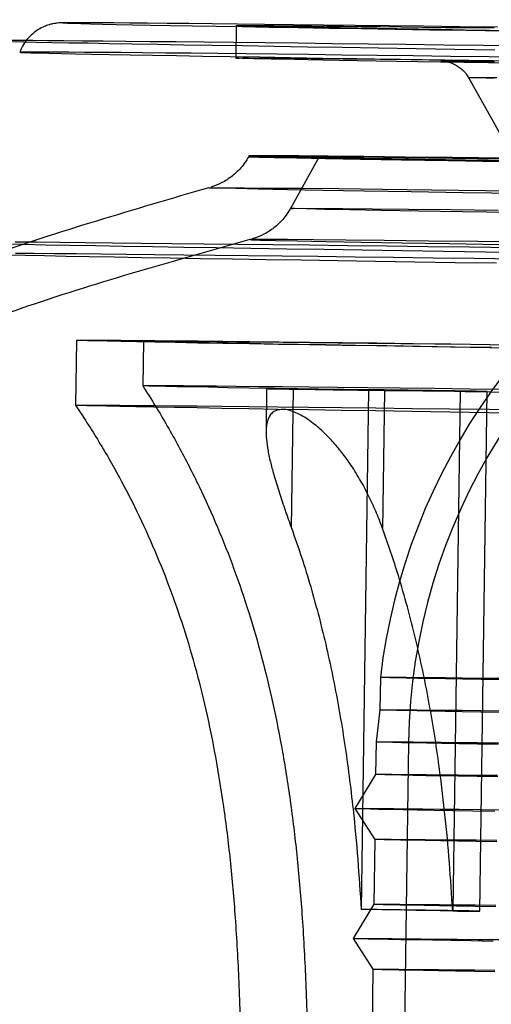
# Model space of a CAD drawing. Header units: millimetres. Extents: x 591 to 936, y 334 to 746.
# Tile 28 of 256: x 852.34 to 859.6, y 402.25 to 417.41. Entities that reach past the tile are written whole.
import ezdxf

# ---------------------------------------------------------------- set-up
doc = ezdxf.new("R2010")
doc.units = ezdxf.units.MM

msp = doc.modelspace()

# ---------------------------------------------------------------- linework, layer by layer
at = {"color": 7, "linetype": 'Continuous', "lineweight": 25}
for p, q in [((855.676, 417.317), (855.669, 416.817)), ((859.252, 416.517), (859.897, 415.363)), ((855.874, 415.311), (855.866, 415.298)), ((856.954, 415.296), (856.51, 414.503)), ((853.215, 412.472), (853.201, 411.472)), ((854.245, 412.458), (854.235, 411.774)), ((856.144, 411.729), (856.135, 411.067)), ((856.526, 409.585), (856.555, 411.725)), ((857.718, 411.711), (856.555, 411.725)), ((857.607, 403.712), (857.718, 411.711)), ((857.935, 409.561), (857.965, 411.702)), ((857.965, 411.702), (859.128, 411.688)), ((859.017, 403.689), (859.128, 411.688)), ((859.428, 403.685), (859.539, 411.684)), ((856.418, 411.408), (856.365, 411.408)), ((857.895, 407.284), (857.888, 406.784)), ((857.888, 406.784), (857.829, 406.291)), ((857.829, 406.291), (857.822, 405.791)), ((858.329, 406.284), (858.031, 384.786)), ((857.822, 405.791), (857.501, 405.265)), ((857.501, 405.264), (857.808, 404.791)), ((857.808, 404.791), (857.794, 403.791)), ((857.794, 403.791), (857.474, 403.265)), ((857.607, 403.712), (857.6, 403.712)), ((859.009, 403.689), (859.017, 403.689)), ((857.474, 403.265), (857.78, 402.791)), ((857.78, 402.791), (857.766, 401.791))]:
    msp.add_line(p, q, dxfattribs=at)
at = {"color": 7, "linetype": 'Continuous', "lineweight": 25, "flags": 128}
for points in [[(859.698, 417.293), (859.121, 417.3), (858.564, 417.307), (858.028, 417.314), (857.513, 417.32), (857.021, 417.325), (856.553, 417.331), (856.111, 417.336), (855.694, 417.34), (855.305, 417.344), (854.943, 417.348), (854.611, 417.351), (854.308, 417.354), (854.035, 417.356), (853.793, 417.358), (853.583, 417.36), (853.405, 417.361), (853.259, 417.361), (853.146, 417.361), (853.065, 417.361), (853.018, 417.36), (853.004, 417.358), (853.024, 417.357), (853.077, 417.354), (853.162, 417.352), (853.281, 417.348), (853.433, 417.345), (853.616, 417.341), (853.832, 417.336), (854.079, 417.331), (854.357, 417.326), (854.665, 417.32), (855.002, 417.314), (855.369, 417.308), (855.763, 417.301), (856.184, 417.294), (856.631, 417.287), (857.103, 417.279), (857.599, 417.271), (858.117, 417.263), (858.657, 417.254), (859.218, 417.246), (859.797, 417.237)], [(859.964, 417.237), (859.569, 417.243), (859.189, 417.249), (858.826, 417.255), (858.479, 417.261), (858.15, 417.266), (857.839, 417.271), (857.547, 417.276), (857.275, 417.281), (857.023, 417.286), (856.791, 417.29), (856.58, 417.294), (856.39, 417.298), (856.222, 417.301), (856.076, 417.304), (855.952, 417.307), (855.851, 417.31), (855.773, 417.312), (855.718, 417.314), (855.685, 417.315), (855.676, 417.317), (855.69, 417.318), (855.727, 417.318), (855.787, 417.319), (855.869, 417.319), (855.975, 417.318), (856.103, 417.318), (856.253, 417.317), (856.426, 417.315), (856.62, 417.314), (856.835, 417.312), (857.071, 417.31), (857.327, 417.307), (857.604, 417.304), (857.899, 417.301), (858.214, 417.298), (858.546, 417.294), (858.896, 417.29), (859.263, 417.286), (859.646, 417.281)], [(860.113, 417.001), (859.485, 417.009), (858.875, 417.017), (858.283, 417.024), (857.711, 417.031), (857.159, 417.038), (856.629, 417.044), (856.123, 417.05), (855.641, 417.055), (855.184, 417.06), (854.753, 417.065), (854.349, 417.069), (853.974, 417.073), (853.627, 417.077), (853.31, 417.079), (853.023, 417.082), (852.767, 417.084), (852.542, 417.086), (852.349, 417.087), (852.189, 417.087)], [(852.229, 417.072), (852.399, 417.068), (852.601, 417.064), (852.834, 417.059), (853.099, 417.054), (853.394, 417.049), (853.719, 417.043), (854.074, 417.036), (854.458, 417.03), (854.869, 417.023), (855.307, 417.015), (855.771, 417.008), (856.26, 417), (856.773, 416.991), (857.308, 416.983), (857.866, 416.974), (858.444, 416.965), (859.041, 416.956), (859.656, 416.946)], [(860.186, 416.828), (859.572, 416.836), (858.976, 416.843), (858.398, 416.85), (857.84, 416.857), (857.304, 416.863), (856.79, 416.87), (856.299, 416.875), (855.833, 416.88), (855.392, 416.885), (854.979, 416.89), (854.592, 416.894), (854.234, 416.897), (853.905, 416.901), (853.606, 416.903), (853.337, 416.905), (853.099, 416.907), (852.893, 416.909), (852.719, 416.91), (852.578, 416.91), (852.469, 416.91), (852.393, 416.909), (852.35, 416.908), (852.341, 416.907), (852.365, 416.905), (852.422, 416.903), (852.512, 416.9), (852.635, 416.896), (852.791, 416.893), (852.979, 416.889), (853.198, 416.884), (853.449, 416.879), (853.731, 416.874), (854.044, 416.868), (854.385, 416.862), (854.756, 416.855), (855.154, 416.848), (855.58, 416.841), (856.032, 416.834), (856.508, 416.826), (857.009, 416.818), (857.533, 416.81), (858.079, 416.801), (858.646, 416.792), (859.231, 416.783), (859.835, 416.774)], [(859.957, 416.737), (859.562, 416.743), (859.182, 416.749), (858.819, 416.755), (858.472, 416.761), (858.143, 416.766), (857.832, 416.771), (857.541, 416.776), (857.268, 416.781), (857.016, 416.786), (856.784, 416.79), (856.573, 416.794), (856.383, 416.798), (856.215, 416.801), (856.069, 416.804), (855.945, 416.807), (855.844, 416.81), (855.766, 416.812), (855.711, 416.814), (855.678, 416.815), (855.669, 416.817), (855.683, 416.818), (855.72, 416.818), (855.78, 416.819), (855.862, 416.819), (855.968, 416.818), (856.096, 416.818), (856.246, 416.817), (856.419, 416.815), (856.613, 416.814), (856.828, 416.812), (857.064, 416.81), (857.32, 416.807), (857.597, 416.804), (857.892, 416.801), (858.207, 416.798), (858.539, 416.794), (858.889, 416.79), (859.256, 416.786), (859.639, 416.781)], [(859.656, 416.77), (859.474, 416.771), (859.314, 416.772), (859.176, 416.773), (859.06, 416.774), (858.967, 416.774), (858.897, 416.774), (858.85, 416.774), (858.826, 416.773), (858.825, 416.772), (858.848, 416.771), (858.894, 416.769), (858.963, 416.767), (859.056, 416.765), (859.17, 416.763), (859.308, 416.76), (859.467, 416.757), (859.648, 416.753)], [(859.647, 416.506), (859.524, 416.508), (859.424, 416.511), (859.346, 416.513), (859.292, 416.515), (859.26, 416.516), (859.252, 416.517), (859.268, 416.518), (859.306, 416.518), (859.368, 416.518), (859.452, 416.518), (859.56, 416.518), (859.689, 416.517)], [(860.23, 415.258), (859.39, 415.268), (858.624, 415.276), (857.941, 415.284), (857.347, 415.29), (856.847, 415.295), (856.447, 415.298), (856.148, 415.3), (855.956, 415.3), (855.871, 415.299), (855.894, 415.296), (856.025, 415.291), (856.262, 415.286)], [(859.806, 415.276), (859.002, 415.285), (858.278, 415.294), (857.639, 415.3), (857.092, 415.306), (856.641, 415.31), (856.292, 415.312), (856.046, 415.313), (855.907, 415.313), (855.876, 415.311), (855.953, 415.307), (856.138, 415.302), (856.428, 415.295), (856.821, 415.288), (857.313, 415.279), (857.9, 415.268), (858.576, 415.257), (859.335, 415.245), (860.17, 415.231)], [(856.262, 415.286), (856.605, 415.279), (857.048, 415.27), (857.589, 415.26), (858.221, 415.25), (858.94, 415.238), (859.738, 415.225), (860.609, 415.211), (861.543, 415.197), (862.532, 415.182), (863.568, 415.167), (864.639, 415.151), (865.737, 415.135), (866.851, 415.12), (867.971, 415.104), (869.085, 415.089), (870.185, 415.074), (871.259, 415.06), (872.297, 415.046), (873.29, 415.034), (874.229, 415.022)], [(859.779, 415.273), (859.094, 415.281), (858.494, 415.287), (857.986, 415.292), (857.575, 415.295), (857.266, 415.297), (857.061, 415.298), (856.963, 415.297), (856.972, 415.294), (857.089, 415.29), (857.313, 415.285), (857.64, 415.278), (858.068, 415.27), (858.592, 415.261), (859.208, 415.25), (859.908, 415.239)], [(855.668, 414.807), (855.423, 414.813), (855.285, 414.817), (855.253, 414.82), (855.329, 414.822), (855.51, 414.822), (855.797, 414.82), (856.186, 414.817), (856.674, 414.813), (857.257, 414.807), (857.93, 414.799), (858.685, 414.791), (859.518, 414.781), (860.421, 414.77)], [(873.996, 414.536), (873.004, 414.549), (871.963, 414.562), (870.882, 414.576), (869.771, 414.591), (868.64, 414.607), (867.499, 414.622), (866.356, 414.638), (865.224, 414.654), (864.111, 414.67), (863.027, 414.686), (861.982, 414.702), (860.985, 414.717), (860.045, 414.731), (859.17, 414.745), (858.367, 414.758), (857.645, 414.77), (857.008, 414.781), (856.464, 414.791), (856.015, 414.799), (855.668, 414.807)], [(859.91, 414.438), (859.159, 414.45), (858.49, 414.461), (857.91, 414.471), (857.424, 414.48), (857.038, 414.488), (856.756, 414.494), (856.579, 414.499), (856.511, 414.502), (856.551, 414.504), (856.7, 414.505), (856.955, 414.503), (857.315, 414.501), (857.775, 414.497), (858.331, 414.491), (858.978, 414.484), (859.709, 414.476)], [(852.082, 413.956), (852.394, 413.951), (852.736, 413.944), (853.107, 413.938), (853.506, 413.931), (853.934, 413.924), (854.388, 413.916), (854.868, 413.908), (855.373, 413.9), (855.901, 413.891), (856.453, 413.882), (857.027, 413.873), (857.621, 413.864), (858.234, 413.855), (858.866, 413.845), (859.515, 413.835), (860.18, 413.825)], [(859.925, 413.896), (859.266, 413.904), (858.624, 413.913), (857.999, 413.92), (857.392, 413.928), (856.806, 413.935), (856.24, 413.942), (855.697, 413.948), (855.177, 413.954), (854.682, 413.96), (854.212, 413.965), (853.768, 413.97), (853.351, 413.974), (852.962, 413.978), (852.602, 413.982), (852.271, 413.985)], [(860.235, 413.982), (859.397, 413.992), (858.634, 414), (857.953, 414.008), (857.361, 414.014), (856.863, 414.019), (856.463, 414.022), (856.166, 414.024), (855.974, 414.024), (855.889, 414.022), (855.912, 414.02), (856.043, 414.015), (856.28, 414.01)], [(856.28, 414.01), (856.621, 414.002), (857.063, 413.994), (857.602, 413.984), (858.232, 413.974), (858.949, 413.962), (859.745, 413.949), (860.612, 413.935), (861.544, 413.921), (862.53, 413.906), (863.562, 413.891), (864.63, 413.875), (865.725, 413.86), (866.835, 413.844), (867.951, 413.828), (869.062, 413.813), (870.158, 413.799), (871.229, 413.784), (872.264, 413.771), (873.254, 413.758), (874.19, 413.747)], [(852.158, 413.787), (852.426, 413.781), (852.725, 413.776), (853.055, 413.77), (853.413, 413.763), (853.8, 413.757), (854.215, 413.749), (854.657, 413.742), (855.125, 413.734), (855.619, 413.726), (856.136, 413.718), (856.677, 413.709), (857.239, 413.7), (857.822, 413.691), (858.425, 413.682), (859.046, 413.672), (859.685, 413.663)], [(859.985, 413.723), (859.339, 413.731), (858.71, 413.739), (858.098, 413.747), (857.506, 413.754), (856.933, 413.761), (856.383, 413.767), (855.855, 413.774), (855.35, 413.779), (854.87, 413.785), (854.416, 413.79), (853.988, 413.794), (853.588, 413.799), (853.216, 413.802), (852.874, 413.806), (852.561, 413.808), (852.278, 413.811)], [(860.207, 412.348), (859.581, 412.357), (858.977, 412.367), (858.396, 412.376), (857.839, 412.385), (857.307, 412.393), (856.803, 412.401), (856.328, 412.409), (855.882, 412.417), (855.468, 412.424), (855.086, 412.431), (854.737, 412.437), (854.422, 412.443), (854.142, 412.448), (853.898, 412.453), (853.69, 412.458), (853.52, 412.462), (853.387, 412.465), (853.291, 412.468), (853.234, 412.47), (853.215, 412.472), (853.234, 412.474), (853.291, 412.475), (853.387, 412.475), (853.52, 412.475), (853.691, 412.474), (853.899, 412.473), (854.143, 412.471)], [(854.143, 412.471), (854.423, 412.468), (854.738, 412.466), (855.087, 412.462), (855.469, 412.458), (855.884, 412.454), (856.33, 412.449), (856.805, 412.444), (857.309, 412.438), (857.841, 412.432), (858.398, 412.425), (858.979, 412.418), (859.583, 412.41), (860.209, 412.403)], [(859.608, 412.36), (859.045, 412.369), (858.507, 412.377), (857.995, 412.385), (857.511, 412.393), (857.055, 412.401), (856.63, 412.408), (856.237, 412.415), (855.876, 412.421), (855.549, 412.427), (855.257, 412.433), (855.001, 412.438), (854.781, 412.442), (854.598, 412.446), (854.453, 412.45), (854.346, 412.453), (854.277, 412.456), (854.246, 412.458), (854.255, 412.459), (854.301, 412.46), (854.387, 412.46), (854.51, 412.46), (854.671, 412.46), (854.87, 412.458), (855.106, 412.457)], [(855.106, 412.457), (855.377, 412.454), (855.684, 412.451), (856.025, 412.448), (856.4, 412.444), (856.807, 412.44), (857.245, 412.435), (857.713, 412.43), (858.209, 412.424), (858.733, 412.418), (859.282, 412.411), (859.854, 412.404)], [(860.184, 411.667), (859.599, 411.676), (859.036, 411.685), (858.498, 411.693), (857.986, 411.702), (857.501, 411.709), (857.046, 411.717), (856.621, 411.724), (856.227, 411.731), (855.867, 411.737), (855.54, 411.743), (855.248, 411.749), (854.992, 411.754), (854.772, 411.758), (854.589, 411.763), (854.443, 411.766), (854.336, 411.769), (854.267, 411.772), (854.237, 411.774), (854.245, 411.775), (854.292, 411.776), (854.377, 411.777), (854.501, 411.776), (854.662, 411.776), (854.861, 411.775), (855.096, 411.773)], [(855.096, 411.773), (855.368, 411.771), (855.674, 411.768), (856.016, 411.764), (856.39, 411.761), (856.797, 411.756), (857.236, 411.751), (857.703, 411.746), (858.2, 411.74), (858.723, 411.734), (859.272, 411.728), (859.845, 411.721)], [(856.555, 411.725), (856.485, 411.726), (856.419, 411.727), (856.36, 411.728), (856.308, 411.728), (856.262, 411.729), (856.223, 411.729), (856.192, 411.729), (856.168, 411.729), (856.153, 411.729), (856.145, 411.729), (856.146, 411.729), (856.154, 411.729), (856.171, 411.728), (856.195, 411.728), (856.227, 411.727), (856.266, 411.726), (856.313, 411.726), (856.366, 411.725), (856.426, 411.724), (856.492, 411.723), (856.563, 411.721), (856.639, 411.72), (856.72, 411.719), (856.805, 411.718), (856.893, 411.716), (856.984, 411.715), (857.076, 411.714), (857.17, 411.712), (857.265, 411.711), (857.36, 411.71), (857.454, 411.709), (857.546, 411.707), (857.637, 411.706), (857.724, 411.705), (857.809, 411.704), (857.889, 411.703), (857.965, 411.702)], [(859.128, 411.688), (859.199, 411.687), (859.264, 411.686), (859.323, 411.686), (859.376, 411.685), (859.422, 411.685), (859.46, 411.684), (859.491, 411.684), (859.515, 411.684), (859.53, 411.684), (859.538, 411.684), (859.538, 411.684), (859.529, 411.685), (859.513, 411.685), (859.489, 411.686), (859.457, 411.686), (859.417, 411.687), (859.371, 411.688), (859.317, 411.689), (859.257, 411.69), (859.192, 411.691), (859.12, 411.692), (859.044, 411.693), (858.963, 411.694), (858.878, 411.696), (858.79, 411.697), (858.7, 411.698), (858.607, 411.7), (858.513, 411.701), (858.418, 411.702), (858.324, 411.704), (858.23, 411.705), (858.137, 411.706), (858.047, 411.707), (857.959, 411.708), (857.875, 411.71), (857.794, 411.711), (857.718, 411.711)], [(860.193, 411.348), (859.567, 411.358), (858.963, 411.367), (858.382, 411.376), (857.825, 411.385), (857.294, 411.393), (856.79, 411.401), (856.314, 411.409), (855.869, 411.417), (855.454, 411.424), (855.072, 411.431), (854.723, 411.437), (854.408, 411.443), (854.128, 411.448), (853.884, 411.453), (853.676, 411.458), (853.506, 411.462), (853.373, 411.465), (853.277, 411.468), (853.22, 411.47), (853.201, 411.472), (853.22, 411.474), (853.278, 411.475), (853.373, 411.475), (853.506, 411.475), (853.677, 411.474), (853.885, 411.473), (854.129, 411.471)], [(854.129, 411.471), (854.409, 411.468), (854.724, 411.466), (855.073, 411.462), (855.456, 411.458), (855.87, 411.454), (856.316, 411.449), (856.791, 411.444), (857.295, 411.438), (857.827, 411.432), (858.384, 411.425), (858.965, 411.418), (859.57, 411.411), (860.195, 411.403)], [(859.765, 407.246), (859.449, 407.251), (859.161, 407.256), (858.9, 407.261), (858.668, 407.265), (858.465, 407.269), (858.292, 407.273), (858.15, 407.276), (858.039, 407.279), (857.959, 407.281), (857.911, 407.283), (857.895, 407.284), (857.911, 407.285), (857.959, 407.286), (858.038, 407.286), (858.149, 407.286), (858.292, 407.285), (858.464, 407.284), (858.667, 407.282), (858.899, 407.28), (859.16, 407.277)], [(859.16, 407.277), (859.449, 407.274), (859.764, 407.271)], [(859.758, 406.746), (859.442, 406.751), (859.154, 406.756), (858.893, 406.761), (858.661, 406.765), (858.458, 406.769), (858.285, 406.773), (858.143, 406.776), (858.032, 406.779), (857.952, 406.781), (857.904, 406.783), (857.888, 406.784), (857.904, 406.785), (857.952, 406.786), (858.031, 406.786), (858.142, 406.786), (858.285, 406.785), (858.457, 406.784), (858.66, 406.782), (858.893, 406.78), (859.153, 406.777)], [(859.153, 406.777), (859.442, 406.774), (859.757, 406.771)], [(859.709, 406.252), (859.392, 406.257), (859.102, 406.262), (858.84, 406.267), (858.606, 406.271), (858.402, 406.275), (858.228, 406.279), (858.085, 406.282), (857.973, 406.285), (857.893, 406.287), (857.845, 406.289), (857.829, 406.291), (857.845, 406.292), (857.893, 406.292), (857.973, 406.292), (858.085, 406.292), (858.228, 406.291), (858.402, 406.29), (858.606, 406.288), (858.839, 406.286), (859.101, 406.284)], [(859.673, 406.254), (859.404, 406.259), (859.163, 406.264), (858.951, 406.268), (858.769, 406.271), (858.618, 406.275), (858.499, 406.277), (858.41, 406.28), (858.354, 406.282), (858.33, 406.283), (858.338, 406.284), (858.378, 406.285), (858.45, 406.285), (858.554, 406.285), (858.69, 406.284), (858.856, 406.283), (859.053, 406.282), (859.279, 406.28), (859.534, 406.277)], [(859.101, 406.284), (859.391, 406.281), (859.708, 406.277)], [(859.534, 406.277), (859.817, 406.274)], [(859.702, 405.752), (859.385, 405.757), (859.095, 405.762), (858.833, 405.767), (858.599, 405.771), (858.395, 405.775), (858.221, 405.779), (858.078, 405.782), (857.966, 405.785), (857.886, 405.787), (857.838, 405.789), (857.822, 405.791), (857.838, 405.792), (857.886, 405.792), (857.966, 405.792), (858.078, 405.792), (858.221, 405.791), (858.395, 405.79), (858.599, 405.788), (858.832, 405.786), (859.094, 405.784)], [(859.094, 405.784), (859.384, 405.781), (859.701, 405.777)], [(859.659, 405.221), (859.321, 405.227), (859.009, 405.232), (858.724, 405.237), (858.468, 405.242), (858.24, 405.246), (858.041, 405.25), (857.873, 405.253), (857.736, 405.256), (857.63, 405.259), (857.555, 405.261), (857.512, 405.263), (857.502, 405.265), (857.523, 405.266), (857.576, 405.266), (857.661, 405.266), (857.778, 405.266), (857.925, 405.265), (858.104, 405.264), (858.312, 405.262), (858.549, 405.26), (858.816, 405.257)], [(858.816, 405.257), (859.109, 405.254), (859.43, 405.251), (859.777, 405.247)], [(859.688, 404.752), (859.371, 404.757), (859.081, 404.762), (858.819, 404.767), (858.585, 404.772), (858.381, 404.776), (858.207, 404.779), (858.064, 404.782), (857.953, 404.785), (857.872, 404.787), (857.824, 404.789), (857.808, 404.791), (857.824, 404.792), (857.872, 404.792), (857.952, 404.792), (858.064, 404.792), (858.207, 404.791), (858.381, 404.79), (858.585, 404.788), (858.818, 404.786), (859.08, 404.784)], [(859.08, 404.784), (859.37, 404.781), (859.687, 404.777)], [(859.674, 403.752), (859.357, 403.758), (859.067, 403.763), (858.805, 403.767), (858.571, 403.772), (858.367, 403.776), (858.193, 403.779), (858.05, 403.782), (857.939, 403.785), (857.859, 403.788), (857.81, 403.789), (857.794, 403.791), (857.81, 403.792), (857.858, 403.792), (857.938, 403.793), (858.05, 403.792), (858.193, 403.791), (858.367, 403.79), (858.571, 403.789), (858.804, 403.786), (859.067, 403.784)], [(859.067, 403.784), (859.357, 403.781), (859.673, 403.778)], [(859.009, 403.689), (858.815, 403.692), (858.626, 403.695), (858.442, 403.698), (858.263, 403.701), (858.089, 403.704), (857.921, 403.707), (857.757, 403.71), (857.6, 403.712)], [(859.017, 403.689), (859.088, 403.688), (859.153, 403.687), (859.212, 403.687), (859.265, 403.686), (859.311, 403.686), (859.349, 403.685), (859.38, 403.685), (859.404, 403.685), (859.419, 403.685), (859.427, 403.685), (859.427, 403.685), (859.418, 403.685), (859.402, 403.686), (859.378, 403.686), (859.346, 403.687), (859.306, 403.688), (859.26, 403.689), (859.206, 403.69), (859.146, 403.691), (859.081, 403.692), (859.009, 403.693), (858.933, 403.694), (858.852, 403.695), (858.767, 403.696), (858.679, 403.698), (858.589, 403.699), (858.496, 403.7), (858.402, 403.702), (858.307, 403.703), (858.213, 403.704), (858.119, 403.706), (858.026, 403.707), (857.936, 403.708), (857.848, 403.709), (857.764, 403.71), (857.683, 403.711), (857.607, 403.712)], [(859.631, 403.221), (859.293, 403.227), (858.981, 403.232), (858.697, 403.237), (858.44, 403.242), (858.212, 403.246), (858.013, 403.25), (857.845, 403.254), (857.708, 403.257), (857.602, 403.259), (857.527, 403.262), (857.485, 403.264), (857.474, 403.265), (857.495, 403.266), (857.548, 403.266), (857.633, 403.266), (857.75, 403.266), (857.898, 403.265), (858.076, 403.264), (858.284, 403.262), (858.522, 403.26), (858.788, 403.257)], [(858.788, 403.257), (859.082, 403.254), (859.402, 403.251), (859.749, 403.247)], [(859.66, 402.752), (859.343, 402.758), (859.053, 402.763), (858.791, 402.767), (858.557, 402.772), (858.353, 402.776), (858.18, 402.779), (858.037, 402.783), (857.925, 402.785), (857.845, 402.788), (857.796, 402.79), (857.78, 402.791), (857.796, 402.792), (857.845, 402.793), (857.925, 402.793), (858.036, 402.792), (858.179, 402.792), (858.353, 402.79), (858.557, 402.789), (858.79, 402.787), (859.053, 402.784)], [(859.053, 402.784), (859.343, 402.781), (859.66, 402.778)]]:
    msp.add_lwpolyline(points, dxfattribs=at)
at = {"color": 7, "linetype": 'Continuous', "lineweight": 25}
for radius, start, end in [(9.5, 115.7301, 173.196), (9, 116.4708, 179.205)]:
    msp.add_arc((867.328, 406.159), radius, start, end, dxfattribs=at)
for points, knots in [([(853.057, 417.861), (853.039, 417.861), (853.007, 417.86), (852.971, 417.859), (852.934, 417.858), (852.897, 417.855), (852.854, 417.851), (852.797, 417.843), (852.721, 417.828), (852.624, 417.802), (852.508, 417.759), (852.383, 417.695), (852.257, 417.61), (852.136, 417.503), (852.026, 417.374), (851.937, 417.235), (851.894, 417.136), (851.875, 417.09)], [0, 0, 0, 0, 0.187939, 0.329249, 0.402138, 0.446027, 0.478823, 0.510272, 0.542693, 0.582913, 0.63292, 0.687522, 0.746382, 0.809251, 0.874804, 0.942007, 1, 1, 1, 1]), ([(853.024, 417.36), (853.022, 417.36), (853.008, 417.36), (852.989, 417.36), (852.962, 417.359), (852.935, 417.357), (852.897, 417.352), (852.851, 417.345), (852.789, 417.329), (852.713, 417.302), (852.626, 417.257), (852.536, 417.192), (852.451, 417.106), (852.385, 417.011), (852.356, 416.943), (852.343, 416.915)], [0, 0, 0, 0, 0.0486531, 0.2705236, 0.3950717, 0.4875386, 0.536885, 0.5784226, 0.6197357, 0.6702123, 0.7305928, 0.7963241, 0.8683591, 0.945027, 1, 1, 1, 1]), ([(858.861, 416.771), (858.862, 416.77), (858.866, 416.77), (858.878, 416.769), (858.899, 416.766), (858.93, 416.76), (858.973, 416.748), (859.027, 416.728), (859.087, 416.695), (859.149, 416.648), (859.208, 416.588), (859.239, 416.538), (859.255, 416.512)], [0, 0, 0, 0, 0.092098, 0.19771, 0.271152, 0.340607, 0.41303, 0.504984, 0.613177, 0.731061, 0.86134, 1, 1, 1, 1]), ([(855.874, 415.313), (855.85, 415.272), (855.789, 415.168), (855.66, 415.032), (855.503, 414.919), (855.375, 414.859), (855.305, 414.836), (855.286, 414.83)], [0, 0, 0, 0, 0.1810549, 0.4618826, 0.7087074, 0.9212513, 1, 1, 1, 1]), ([(855.251, 414.82), (854.098, 414.484), (851.874, 413.836), (848.769, 412.585), (845.989, 411.244), (843.532, 409.846), (841.38, 408.444), (839.517, 407.08), (837.925, 405.789), (836.567, 404.588), (835.365, 403.442), (834.247, 402.295), (833.166, 401.103), (831.765, 399.442), (830.109, 397.245), (828.309, 394.444), (826.712, 391.495), (825.34, 388.428), (824.201, 385.267), (823.305, 382.029), (822.654, 378.732), (822.253, 375.396), (822.105, 372.053), (822.206, 368.767), (822.534, 365.605), (822.976, 363.081), (823.415, 361.152), (823.794, 359.703), (824.262, 358.136), (824.869, 356.359), (825.66, 354.347), (826.671, 352.119), (827.941, 349.703), (829.513, 347.132), (831.249, 344.696), (833.101, 342.433), (835.019, 340.368), (837.174, 338.31), (838.766, 337.037), (839.582, 336.383)], [0, 0, 0, 0, 0.036291, 0.0699756, 0.1010536, 0.1295246, 0.1553884, 0.1786445, 0.1992929, 0.2173332, 0.2334153, 0.2494985, 0.2657159, 0.2820676, 0.3151681, 0.3487993, 0.3826248, 0.4164503, 0.4502758, 0.4841013, 0.5179268, 0.5517523, 0.5855779, 0.6189922, 0.651019, 0.6816165, 0.6963812, 0.7108142, 0.7268783, 0.7457992, 0.7675767, 0.7922106, 0.8197007, 0.8500468, 0.8832485, 0.9100267, 0.9384114, 0.9684025, 1, 1, 1, 1]), ([(856.517, 414.515), (856.493, 414.475), (856.432, 414.372), (856.304, 414.236), (856.147, 414.124), (856.016, 414.062), (855.942, 414.039), (855.92, 414.032)], [0, 0, 0, 0, 0.175529, 0.453665, 0.698113, 0.908626, 1, 1, 1, 1]), ([(855.885, 414.022), (854.737, 413.7), (852.523, 413.078), (849.43, 411.862), (846.661, 410.551), (844.212, 409.178), (842.068, 407.799), (840.212, 406.453), (838.626, 405.178), (837.274, 403.991), (836.078, 402.856), (834.966, 401.72), (833.89, 400.539), (832.497, 398.892), (830.852, 396.711), (829.066, 393.93), (827.486, 390.999), (826.131, 387.951), (825.013, 384.808), (824.138, 381.589), (823.512, 378.313), (823.137, 374.998), (823.017, 371.678), (823.147, 368.417), (823.505, 365.281), (823.972, 362.78), (824.431, 360.87), (824.825, 359.437), (825.31, 357.888), (825.936, 356.131), (826.749, 354.145), (827.786, 351.949), (829.085, 349.57), (830.687, 347.043), (832.453, 344.656), (834.334, 342.444), (836.277, 340.431), (838.459, 338.432), (840.066, 337.202), (840.89, 336.571)], [0, 0, 0, 0, 0.03629, 0.069975, 0.101052, 0.129523, 0.155387, 0.178643, 0.199291, 0.217331, 0.233413, 0.249496, 0.265713, 0.282065, 0.315164, 0.348795, 0.382619, 0.416444, 0.450269, 0.484093, 0.517918, 0.551743, 0.585568, 0.618982, 0.651009, 0.681607, 0.696372, 0.710806, 0.726869, 0.745789, 0.767566, 0.7922, 0.81969, 0.850038, 0.883241, 0.91002, 0.938407, 0.9684, 1, 1, 1, 1]), ([(854.235, 411.774), (854.302, 411.669), (854.494, 411.364), (854.789, 410.849), (855.107, 410.228), (855.392, 409.597), (855.647, 408.95), (855.874, 408.282), (856.074, 407.592), (856.247, 406.874), (856.396, 406.122), (856.52, 405.325), (856.621, 404.473), (856.698, 403.551), (856.753, 402.539), (856.784, 401.404), (856.792, 400.091), (856.775, 398.486), (856.731, 396.402), (856.703, 394.83), (856.687, 393.922)], [0, 0, 0, 0, 0.020398, 0.059119, 0.097094, 0.134669, 0.172583, 0.211004, 0.250126, 0.290244, 0.331936, 0.375755, 0.422339, 0.472452, 0.527267, 0.588384, 0.6585, 0.74242, 0.851299, 1, 1, 1, 1]), ([(853.201, 411.472), (853.268, 411.371), (853.462, 411.079), (853.757, 410.587), (854.075, 409.993), (854.36, 409.388), (854.615, 408.768), (854.842, 408.13), (855.041, 407.468), (855.214, 406.778), (855.362, 406.051), (855.486, 405.279), (855.588, 404.451), (855.666, 403.552), (855.721, 402.56), (855.753, 401.443), (855.762, 400.147), (855.746, 398.561), (855.702, 396.463), (855.674, 394.871), (855.657, 393.937)], [0, 0, 0, 0, 0.020344, 0.058262, 0.095511, 0.132513, 0.169611, 0.207062, 0.245252, 0.284599, 0.325577, 0.368736, 0.414748, 0.464469, 0.519056, 0.580183, 0.650508, 0.734864, 0.844322, 1, 1, 1, 1]), ([(856.365, 411.408), (856.339, 411.404), (856.286, 411.396), (856.226, 411.357), (856.183, 411.301), (856.154, 411.23), (856.138, 411.146), (856.134, 411.052), (856.14, 410.929), (856.162, 410.772), (856.205, 410.581), (856.264, 410.365), (856.339, 410.123), (856.428, 409.857), (856.493, 409.675), (856.526, 409.585)], [0, 0, 0, 0, 0.053285, 0.106624, 0.159412, 0.21226, 0.26719, 0.322333, 0.377375, 0.468782, 0.560545, 0.65217, 0.767998, 0.88405, 1, 1, 1, 1]), ([(857.935, 409.561), (857.904, 409.645), (857.84, 409.813), (857.727, 410.062), (857.597, 410.308), (857.46, 410.53), (857.32, 410.726), (857.203, 410.867), (857.104, 410.975), (857.027, 411.053), (856.946, 411.126), (856.855, 411.201), (856.752, 411.275), (856.646, 411.336), (856.547, 411.379), (856.473, 411.401), (856.432, 411.406), (856.418, 411.408)], [0, 0, 0, 0, 0.107351, 0.214682, 0.324218, 0.4337, 0.517543, 0.602156, 0.644153, 0.686142, 0.729087, 0.772017, 0.826689, 0.882559, 0.928824, 0.976346, 1, 1, 1, 1]), ([(856.526, 409.585), (856.578, 409.435), (856.683, 409.135), (856.824, 408.677), (856.953, 408.21), (857.069, 407.736), (857.172, 407.255), (857.265, 406.766), (857.346, 406.268), (857.416, 405.762), (857.486, 405.168), (857.55, 404.485), (857.583, 403.97), (857.6, 403.712)], [0, 0, 0, 0, 0.0813343, 0.1626973, 0.2440339, 0.3263128, 0.4086176, 0.4909019, 0.5754926, 0.6601035, 0.7447006, 0.8723468, 1, 1, 1, 1]), ([(859.009, 403.689), (858.993, 403.937), (858.962, 404.433), (858.893, 405.175), (858.814, 405.834), (858.73, 406.409), (858.645, 406.902), (858.549, 407.394), (858.438, 407.883), (858.313, 408.37), (858.186, 408.812), (858.059, 409.209), (857.977, 409.444), (857.935, 409.561)], [0, 0, 0, 0, 0.1227928, 0.2459099, 0.3690198, 0.4521817, 0.53536, 0.6185156, 0.7030667, 0.7876438, 0.8721899, 0.936095, 1, 1, 1, 1])]:
    msp.add_open_spline(points, degree=3, knots=knots, dxfattribs=at)

doc.saveas('drawing.dxf')
